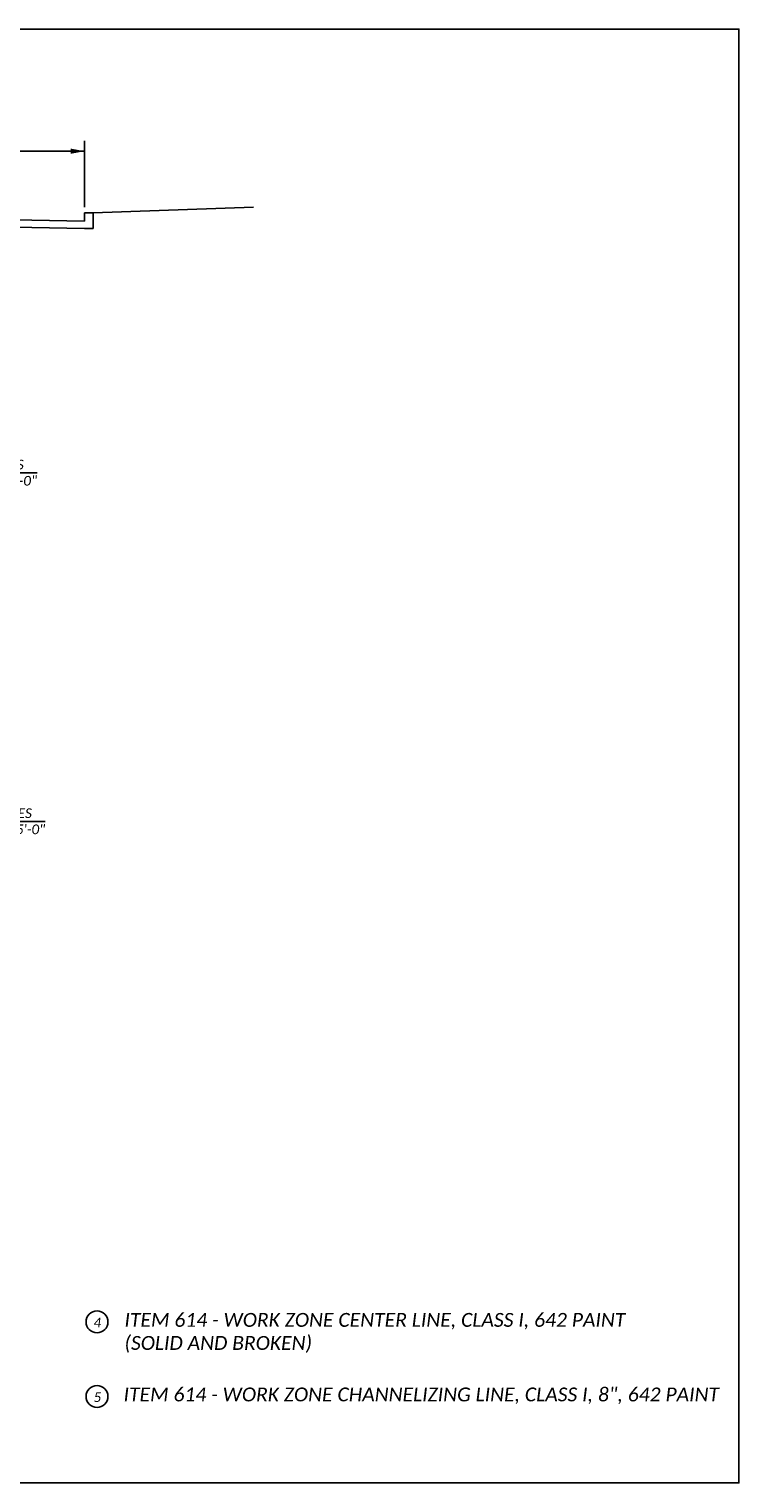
# Model space of a CAD drawing. Header units: feet. Extents: x 106 to 314, y 1 to 22.
# Tile 10 of 10: x 303 to 314, y 1 to 22. Entities that reach past the tile are written whole.
import ezdxf

# ---------------------------------------------------------------- set-up
doc = ezdxf.new("R2010")
doc.units = ezdxf.units.FT
doc.header["$MEASUREMENT"] = 0
doc.layers.add('0_View_Frame_Border', color=7, linetype='Continuous', plot=False)
doc.layers.add('SH_Text', color=7, linetype='Continuous')
doc.styles.add('P_Slanted_Normal', font='calibrii.ttf', dxfattribs={"height": 0.14})
doc.styles.add('P_Slanted_Title', font='calibrii.ttf', dxfattribs={"height": 0.2})

# ---------------------------------------------------------------- blocks, each defined once
blk = doc.blocks.new('AH2')
blk.add_solid([(8, -1.5), (0, 0), (8, 1.5)])

msp = doc.modelspace()

# ---------------------------------------------------------------- linework, layer by layer
at = {"layer": '0_View_Frame_Border', "linetype": 'Continuous'}
msp.add_lwpolyline([(283, 21.64), (313.5, 21.64), (313.5, 0.64), (283, 0.64)], close=True, dxfattribs=at)
at = {"layer": 'SH_Text'}
for p, q in [((304.058, 19.068), (304.058, 20.028)), ((304.058, 19.876), (301.308, 19.876))]:
    msp.add_line(p, q, dxfattribs=at)
at = {"layer": 'SH_Text', "color": 2}
for p, q in [((301.058, 18.92), (304.058, 18.863)), ((304.058, 18.863), (304.058, 18.988)), ((304.058, 18.988), (304.183, 18.988)), ((304.183, 18.988), (306.497, 19.07)), ((304.183, 18.988), (304.183, 18.759)), ((301.058, 18.816), (304.058, 18.759)), ((304.058, 18.759), (304.183, 18.759))]:
    msp.add_line(p, q, dxfattribs=at)
at = {"layer": 'SH_Text', "flags": 128}
for points in [[(302.25, 14.559), (302.332, 15.229), (303.373, 15.229)], [(302.368, 9.525), (302.45, 10.195), (303.491, 10.195)]]:
    msp.add_lwpolyline(points, dxfattribs=at)
at = {"layer": 'SH_Text'}
for centre in [(304.237, 2.966), (304.237, 1.889)]:
    msp.add_circle(centre, 0.158, dxfattribs=at)

# ---------------------------------------------------------------- block references
at = {"layer": 'SH_Text', "xscale": -0.025, "yscale": 0.025, "zscale": 0.025}
msp.add_blockref('AH2', (304.058, 19.876), dxfattribs=at)

# ---------------------------------------------------------------- texts
at = {"layer": 'SH_Text'}
for s, height, style, p in [('4', 0.14, 'P_Slanted_Normal', (304.186, 2.887)), ('5', 0.14, 'P_Slanted_Normal', (304.186, 1.809)), ('ITEM 614 - WORK ZONE CHANNELIZING LINE, CLASS I, 8", 642 PAINT', 0.2, 'P_Slanted_Title', (304.62, 1.818))]:
    msp.add_text(s, height=height, dxfattribs=dict(at, style=style)).set_placement(p)
for s, insert, char_height, width, attachment_point, style in [('VARIES\\P0\'-0" - 5\'-0"', (302.865, 15.419), 0.14, 1.73397, 2, 'P_Slanted_Normal'), ('VARIES\\P0\'-0" - 5\'-0"', (302.983, 10.384), 0.14, 1.73397, 2, 'P_Slanted_Normal'), ('ITEM 614 - WORK ZONE CENTER LINE, CLASS I, 642 PAINT \\P(SOLID AND BROKEN)', (304.633, 3.095), 0.2, 10.16395, 1, 'P_Slanted_Title')]:
    msp.add_mtext(s, dxfattribs=dict(at, insert=insert, char_height=char_height, width=width, attachment_point=attachment_point, style=style))

doc.saveas('drawing.dxf')
